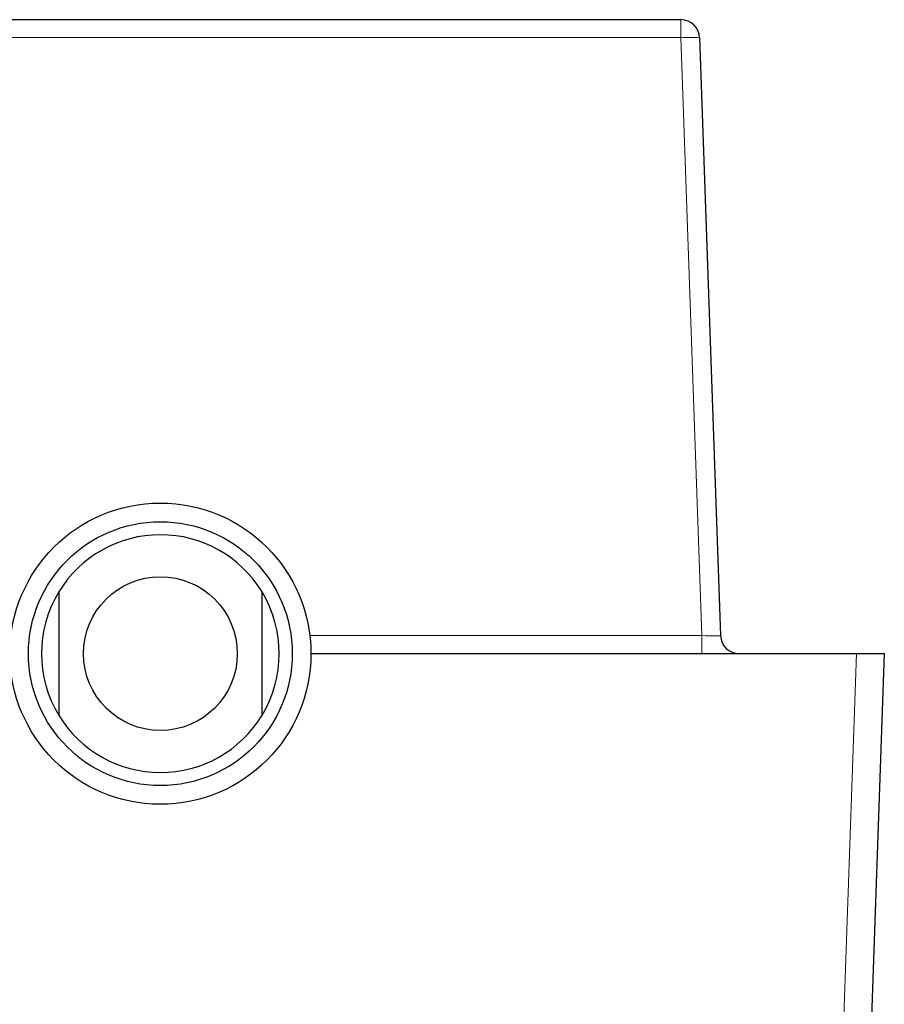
# Model space of a CAD drawing. Header units: millimetres. Extents: x 8 to 907, y 12 to 1404.
# Tile 9 of 37: x 509 to 602, y 646 to 752. Entities that reach past the tile are written whole.
import ezdxf

# ---------------------------------------------------------------- set-up
doc = ezdxf.new("R2010")
doc.units = ezdxf.units.MM

msp = doc.modelspace()

# ---------------------------------------------------------------- linework, layer by layer
at = {"color": 7, "linetype": 'Continuous', "lineweight": 30}
for p, q in [((368.81, 752), (580.19, 752)), ((582.19, 750.07), (584.43, 685.93)), ((513.45, 690.61), (513.45, 677.38)), ((535.25, 677.38), (535.25, 690.61)), ((540.5, 684), (599, 684)), ((602, 684), (597.77, 562.83)), ((599, 684), (602, 684))]:
    msp.add_line(p, q, dxfattribs=at)
at = {"color": 252, "linetype": 'Continuous', "lineweight": 0}
for p, q in [((580.19, 750.07), (580.19, 752)), ((580.19, 750.07), (368.81, 750.07)), ((582.43, 685.93), (580.19, 750.07)), ((540.38, 685.93), (582.43, 685.93)), ((582.43, 684), (582.43, 685.93)), ((594.77, 562.77), (599, 684))]:
    msp.add_line(p, q, dxfattribs=at)
at = {"color": 7, "linetype": 'Continuous', "lineweight": 30}
for radius in [16.15, 14.15, 8.25]:
    msp.add_circle((524.35, 684), radius, dxfattribs=at)
for centre, radius, start, end in [((580.19, 750), 2, 2, 90), ((524.35, 684), 12.75, 31.2511, 148.7489), ((524.35, 684), 12.75, 148.7489, 211.2511), ((524.35, 684), 12.75, 328.7489, 31.2511), ((586.43, 686), 2, 182, 270), ((524.35, 684), 12.75, 211.2511, 328.7489)]:
    msp.add_arc(centre, radius, start, end, dxfattribs=at)
at = {"color": 252, "linetype": 'Continuous', "lineweight": 0}
msp.add_arc((581.19, 735.73), 14.37, 86.013, 93.987, dxfattribs=at)
msp.add_ellipse((582.43, 686), major_axis=(2, -0.07), ratio=0.034709, start_param=4.716034, end_param=6.285612, dxfattribs=at)

doc.saveas('drawing.dxf')
